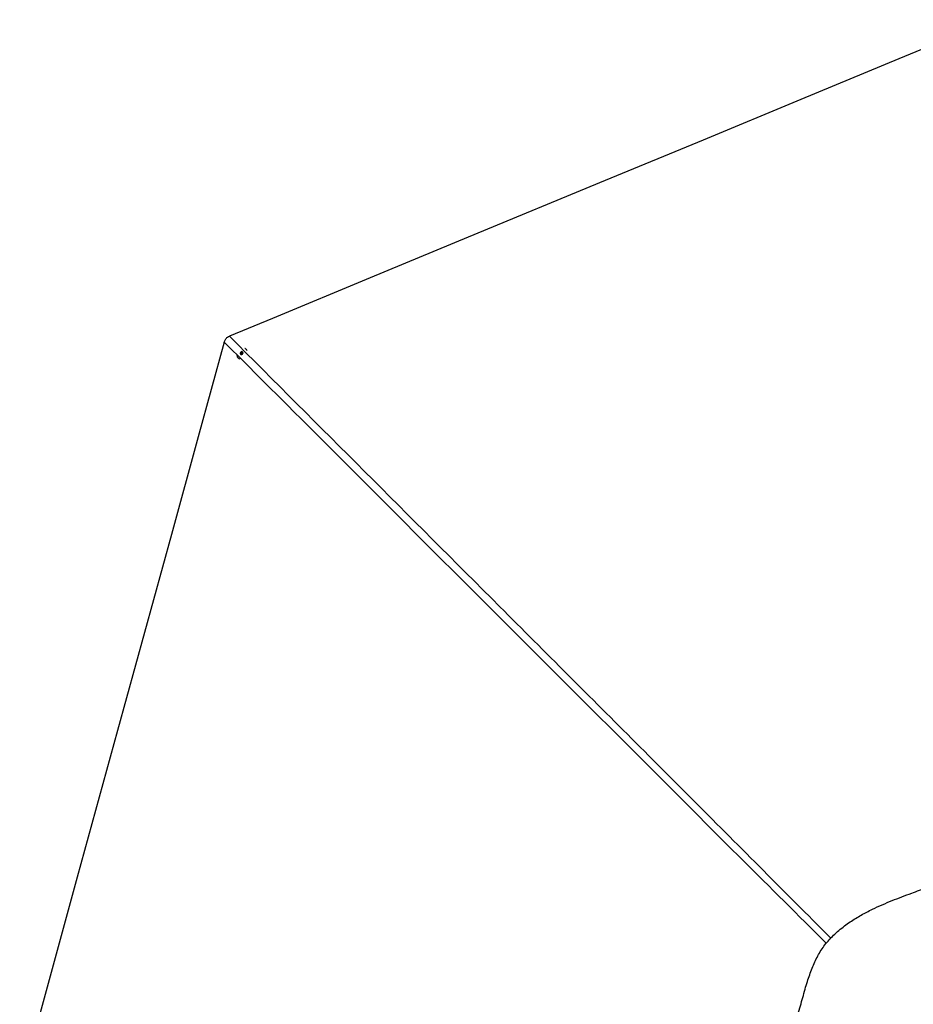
# Model space of a CAD drawing. Header units: millimetres. Extents: x 1689 to 18395, y 1041 to 15955.
# Tile 33 of 44: x 3428 to 6296, y 12792 to 15953. Entities that reach past the tile are written whole.
import ezdxf

# ---------------------------------------------------------------- set-up
doc = ezdxf.new("R2010")
doc.units = ezdxf.units.MM
doc.header["$LTSCALE"] = 2

msp = doc.modelspace()

# ---------------------------------------------------------------- linework, layer by layer
at = {"color": 7, "linetype": 'Continuous', "lineweight": 25}
for p, q in [((4151.49, 14897.02), (4150.17, 14897.71)), ((4154.75, 14894.52), (4154.7, 14894.57)), ((4128.2, 14867.89), (4128.32, 14867.77)), ((4136.8, 14883.78), (4139.43, 14886.03)), ((4137.25, 14880.54), (4136.8, 14883.78)), ((4137.7, 14882.89), (4136.8, 14883.78)), ((4140.32, 14879.56), (4137.25, 14880.54)), ((4137.7, 14882.89), (4139.01, 14884.02)), ((4137.92, 14881.27), (4137.7, 14882.89)), ((4138.06, 14880.28), (4137.92, 14881.27)), ((4139.01, 14884.02), (4140.32, 14885.15)), ((4139.43, 14886.03), (4142.5, 14885.06)), ((4140.32, 14885.15), (4139.43, 14886.03)), ((4140.32, 14885.15), (4141.86, 14884.66)), ((4142.95, 14881.82), (4140.32, 14879.56)), ((4141.86, 14884.66), (4142.59, 14884.42)), ((4142.5, 14885.06), (4142.95, 14881.82))]:
    msp.add_line(p, q, dxfattribs=at)
at = {"color": 7, "linetype": 'Continuous', "lineweight": 25, "flags": 128}
for points in [[(6553.74, 15953.18), (6249.15, 15827.01), (5935.08, 15696.92), (5621, 15566.82), (5306.93, 15436.73), (4866.89, 15254.46), (4552.82, 15124.37), (4238.74, 14994.27), (4100.46, 14937)], [(4084.08, 14917.97), (4000.62, 14613.9), (3914.37, 14299.67), (3828.12, 13985.44), (3741.87, 13671.21), (3612.49, 13199.86), (3547.81, 12964.19), (3483.12, 12728.52), (3427.52, 12525.96)], [(4137.09, 14886.13), (4135.92, 14884.69), (4135.36, 14882.97), (4135.48, 14881.21), (4136.28, 14879.7), (4137.62, 14878.66), (4139.3, 14878.25), (4141.07, 14878.53), (4142.66, 14879.46), (4143.83, 14880.9), (4144.39, 14882.63), (4144.26, 14884.38), (4143.47, 14885.89), (4142.13, 14886.94), (4140.45, 14887.35), (4138.68, 14887.07), (4137.09, 14886.13)]]:
    msp.add_lwpolyline(points, dxfattribs=at)
at = {"color": 7, "linetype": 'Continuous', "lineweight": 25}
for centre, radius, start, end in [((4143.57, 14883.36), 15.8, 26.429, 59.88269), ((4139.45, 14879.22), 15.95, 196.35706, 252.37907), ((4141.01, 14881.64), 3.11, 130.01494, 186.78857), ((4140.52, 14881.62), 2.62, 187.64989, 212.7717), ((4141.01, 14881.77), 3, 73.60219, 131.72904), ((4141.08, 14882.21), 2.57, 53.55378, 72.42925)]:
    msp.add_arc(centre, radius, start, end, dxfattribs=at)
for points, knots in [([(4084.08, 14917.97), (4084.56, 14919.49), (4085.53, 14922.56), (4087.83, 14926.82), (4090.84, 14930.65), (4094.96, 14934.32), (4098.46, 14936.02), (4100.46, 14937)], [0, 0, 0, 0, 0.18313414, 0.37051829, 0.55394671, 0.74376816, 1, 1, 1, 1]), ([(6309.43, 11773.38), (6318.56, 11769.73), (6336.78, 11762.46), (6363.46, 11750.73), (6389.71, 11738.96), (6415.72, 11727.45), (6440.33, 11717.21), (6463.72, 11708.46), (6485.96, 11701.3), (6506.75, 11695.97), (6525.96, 11692.38), (6543.43, 11690.26), (6561.1, 11689.38), (6580.89, 11689.83), (6602.69, 11692.07), (6626.22, 11696.46), (6649.4, 11702.52), (6672.24, 11709.93), (6694.79, 11718.4), (6718.64, 11728.29), (6743.88, 11739.5), (6770.69, 11751.77), (6797.8, 11764.07), (6825.35, 11775.99), (6852.81, 11786.83), (6879.86, 11796.88), (6906.33, 11806.44), (6932.69, 11816.04), (6958.84, 11825.95), (6984.69, 11836.5), (7010.09, 11848.02), (7034.88, 11860.84), (7057.93, 11874.76), (7079.04, 11889.82), (7098.01, 11905.85), (7115.39, 11923.43), (7131.27, 11942.18), (7145.77, 11961.95), (7159.07, 11982.58), (7171.34, 12003.91), (7182.76, 12025.83), (7194.25, 12049.79), (7205.9, 12075.83), (7217.89, 12103.98), (7229.83, 12132.66), (7242, 12161.6), (7254.67, 12190.94), (7267.46, 12220.59), (7280.1, 12250.64), (7292.09, 12280.77), (7302.35, 12308.95), (7310.82, 12335.26), (7317.59, 12359.63), (7323.16, 12384.31), (7326.98, 12407.28), (7329.25, 12428.38), (7330.27, 12447.47), (7330.2, 12466.53), (7328.78, 12487.59), (7325.64, 12510.54), (7320.54, 12535.14), (7314.06, 12559.3), (7306.48, 12583.06), (7298.04, 12606.48), (7288.34, 12631.2), (7277.47, 12657.31), (7265.58, 12684.91), (7253.61, 12712.59), (7241.9, 12740.28), (7230.81, 12767.74), (7220.22, 12794.45), (7209.96, 12820.15), (7199.81, 12844.76), (7189.52, 12868.35), (7178.87, 12891.02), (7167.61, 12912.83), (7155.53, 12933.76), (7142.44, 12953.77), (7128.17, 12972.75), (7110.12, 12993.26), (7087.62, 13014.64), (7061.46, 13037.63), (7033.92, 13059.48), (7005.13, 13080.24), (6975, 13099.93), (6943.64, 13118.45), (6909.44, 13136.61), (6872.45, 13154.03), (6832.61, 13170.31), (6791.86, 13184.53), (6750.27, 13196.63), (6707.94, 13206.5), (6672.14, 13212.76), (6643.22, 13216.53), (6621.39, 13218.73), (6599.44, 13220.27), (6577.55, 13221.13), (6555.93, 13221.31), (6533.28, 13219.99), (6509.71, 13217.08), (6485.21, 13212.54), (6461.1, 13206.82), (6437.26, 13200.16), (6413.51, 13192.71), (6389.67, 13184.65), (6365.56, 13176.07), (6341.04, 13167.12), (6316.07, 13157.98), (6288.7, 13147.97), (6259.15, 13136.96), (6227.57, 13124.64), (6196.04, 13111.49), (6169.17, 13099.19), (6146.79, 13087.98), (6128.78, 13078.25), (6110.75, 13067.67), (6092.73, 13056.07), (6074.77, 13043.25), (6057.05, 13029.07), (6040.6, 13014.12), (6025.58, 12998.65), (6012.14, 12982.69), (6000.07, 12965.39), (5989.26, 12946.99), (5979.63, 12927.64), (5971.02, 12907.49), (5963.25, 12886.64), (5955.77, 12864.08), (5948.47, 12839.77), (5941.14, 12813.66), (5933.8, 12786.82), (5926.1, 12759.44), (5917.97, 12731.87), (5909.69, 12704.38), (5901.47, 12677.07), (5893.46, 12649.94), (5885.86, 12622.94), (5878.84, 12595.99), (5872.56, 12569.03), (5867.23, 12542), (5863.05, 12514.87), (5860.51, 12490.35), (5859.33, 12468.59), (5859.08, 12449.62), (5860.12, 12430.76), (5862.44, 12412.12), (5866.08, 12392.24), (5871.12, 12371.25), (5877.49, 12349.2), (5884.52, 12327.49), (5892.28, 12304.99), (5900.56, 12281.59), (5909.08, 12257.11), (5917.14, 12232.48), (5924.41, 12207.69), (5930.61, 12182.92), (5936.04, 12158.5), (5941.57, 12131.57), (5947.34, 12102.55), (5953.8, 12071.78), (5960.85, 12042.44), (5968.98, 12014.39), (5978.15, 11989.04), (5988.4, 11966.33), (5999.59, 11946.21), (6012.49, 11927.43), (6027.12, 11910.25), (6043.14, 11894.62), (6061.44, 11879.57), (6082.06, 11865.37), (6104.9, 11852.16), (6128.52, 11840.45), (6152.78, 11829.9), (6177.61, 11820.19), (6202.98, 11811.01), (6228.89, 11802.05), (6255.33, 11793.01), (6282.31, 11783.62), (6300.33, 11776.82), (6309.43, 11773.38)], [0, 0, 0, 0, 0.0062079, 0.0123847, 0.0185275, 0.0246372, 0.0307136, 0.0357515, 0.0407647, 0.0457516, 0.0494761, 0.0531858, 0.0568886, 0.0606336, 0.0656625, 0.0707159, 0.0757949, 0.0808976, 0.0860265, 0.0911809, 0.0973971, 0.1036484, 0.1099363, 0.116261, 0.1226055, 0.1285507, 0.1344957, 0.1404391, 0.1463799, 0.1523162, 0.1582479, 0.1641727, 0.1700884, 0.1753383, 0.1805792, 0.1857567, 0.1909068, 0.1960997, 0.2013354, 0.2066101, 0.2119258, 0.2172802, 0.2237536, 0.2302781, 0.2368554, 0.2434816, 0.2500953, 0.257012, 0.2639405, 0.2708741, 0.2778026, 0.2832351, 0.2886523, 0.294047, 0.2994131, 0.303457, 0.3074802, 0.3114793, 0.3154719, 0.3208122, 0.32617, 0.3315397, 0.3369132, 0.3422866, 0.3476539, 0.3540791, 0.3604808, 0.3668553, 0.3731968, 0.379444, 0.385547, 0.3914459, 0.3971495, 0.4026894, 0.4080894, 0.4133727, 0.4185521, 0.423644, 0.4286621, 0.4336209, 0.4408799, 0.4482224, 0.4556009, 0.4630516, 0.4706144, 0.478305, 0.4860229, 0.4950456, 0.5040918, 0.5131652, 0.5222698, 0.5314085, 0.540585, 0.5451896, 0.5498053, 0.5544326, 0.5590731, 0.5636265, 0.5680646, 0.5733929, 0.5787174, 0.5840504, 0.5894025, 0.5947854, 0.6002096, 0.6056867, 0.6112314, 0.6168532, 0.6225079, 0.6296062, 0.636771, 0.6440355, 0.6514438, 0.6557602, 0.6601503, 0.6646266, 0.669204, 0.6739001, 0.6787296, 0.6836315, 0.6879634, 0.6923325, 0.6967724, 0.7013023, 0.7059222, 0.710634, 0.7154345, 0.7203229, 0.7260147, 0.7318156, 0.7377239, 0.743736, 0.7497899, 0.7558437, 0.7618906, 0.7679227, 0.7739342, 0.7799172, 0.7858631, 0.7917629, 0.7976083, 0.8033903, 0.807398, 0.8113778, 0.8153479, 0.8193167, 0.8232851, 0.8282375, 0.8331799, 0.8381049, 0.843009, 0.8485831, 0.8541205, 0.8596181, 0.8650715, 0.8704442, 0.8757132, 0.8808802, 0.8878858, 0.894593, 0.9010551, 0.9073121, 0.9133951, 0.9183508, 0.923216, 0.9280042, 0.9327336, 0.93743, 0.9421128, 0.9477263, 0.9533461, 0.9589832, 0.9646483, 0.9703546, 0.9761134, 0.9819397, 0.9878499, 0.9938627, 1, 1, 1, 1])]:
    msp.add_open_spline(points, degree=3, knots=knots, dxfattribs=at)
at = {"color": 8, "linetype": 'Continuous', "lineweight": 25}
for points, knots in [([(4100.46, 14937), (4389.88, 14647.5), (4824.93, 14212.32), (5405.42, 13631.32), (5759.7, 13276.61), (5968.06, 13067.35), (6031.12, 13004.03)], [0, 0, 0, 0, 0.4494854, 0.6756689, 0.9018524, 1, 1, 1, 1]), ([(6016.7, 12987.65), (5926.52, 13077.47), (5675.99, 13327.02), (5105.46, 13897.03), (4551.47, 14450.71), (4157.66, 14844.41), (4084.08, 14917.97)], [0, 0, 0, 0, 0.13982112, 0.38845823, 0.88573691, 1, 1, 1, 1])]:
    msp.add_open_spline(points, degree=3, knots=knots, dxfattribs=at)

doc.saveas('drawing.dxf')
